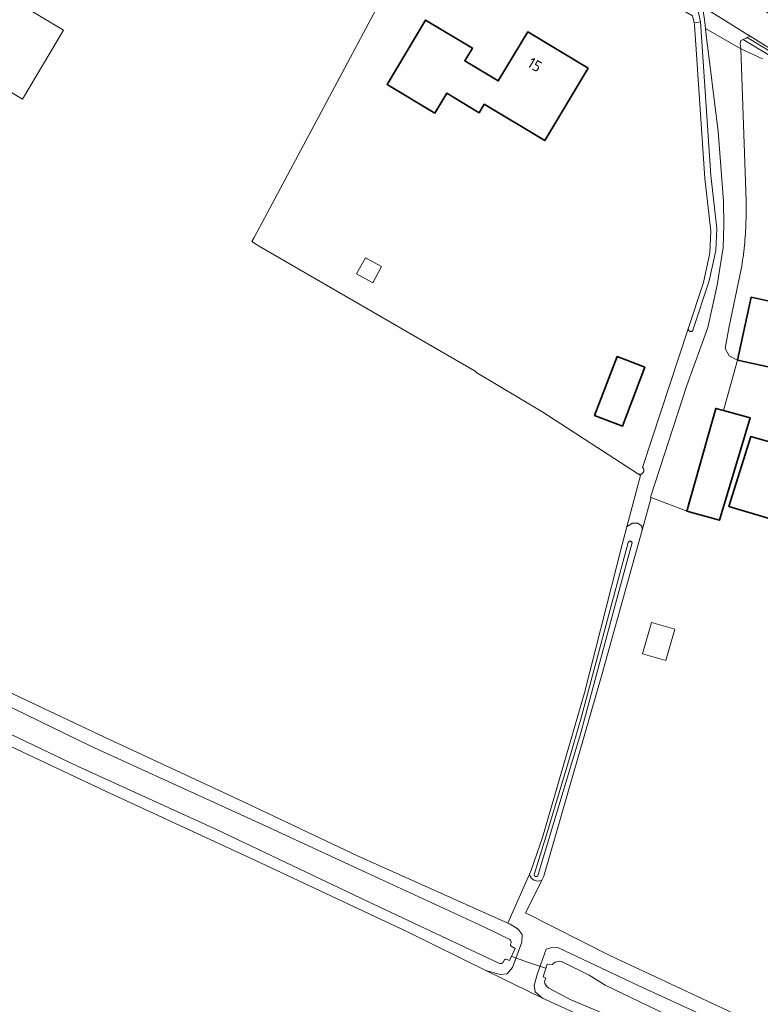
# Model space of a CAD drawing. Extents: x 199200 to 204075, y 460125 to 464703.
# Tile 146 of 174: x 202162 to 202283, y 463376 to 463537. Entities that reach past the tile are written whole.
import ezdxf
from ezdxf.enums import TextEntityAlignment as Align

# ---------------------------------------------------------------- set-up
doc = ezdxf.new("R2010")
doc.units = 0
for name, color, linetype, lineweight in [('B-WE-GR-GRAS-GV', 60, 'Continuous', 13), ('B-WE-KW-KUNSTWERK_DUIKER-G', 170, 'Continuous', 18), ('B-WE-OG-BEBOUWING-GV', 7, 'Continuous', 35), ('B-WE-OG-BEBOUWING-T18', 10, 'Continuous', 18), ('B-WE-OG-BEBOUWING_LUIFEL-GV', 7, 'Continuous', 18), ('B-WE-OG-TERREIN_CULTUURSCHEIDING-GV', 7, 'Continuous', 18), ('B-WE-OG-TERREIN_ERF-GV', 7, 'Continuous', 18), ('B-WE-OG-WATER_GREPPEL-GV', 160, 'Continuous', 18), ('B-WE-OG-WATER_SLOOT-GV', 120, 'Continuous', 18), ('B-WE-OG-WEG-GV', 7, 'Continuous', 18), ('B-WE-VH-VERHARDING_ASFALT-GV', 252, 'Continuous', 18), ('B-WE-VH-VERHARDING_BETONSTRAATSTEEN-GV', 252, 'Continuous', 18), ('B-WE-VH-VERHARDING_GRASBETONSTEEN-GV', 70, 'Continuous', 18)]:
    doc.layers.add(name, color=color, linetype=linetype, lineweight=lineweight)
doc.styles.add('NLCS-ISO-M1000-T18', font='NLCS-ISO.ttf', dxfattribs={"height": 1.8})

msp = doc.modelspace()

# ---------------------------------------------------------------- linework, layer by layer
at = {"layer": 'B-WE-GR-GRAS-GV', "flags": 128}
for points in [[(202245.353, 463397.468), (202245.632, 463398.103), (202247.496, 463403.448), (202254.342, 463427.053), (202260.502, 463451.266), (202261.264, 463454.155), (202263.475, 463462.539), (202263.133, 463462.759), (202247.506, 463472.839), (202236.61, 463479.399), (202236.573, 463479.435), (202236.539, 463479.472), (202236.508, 463479.513), (202236.482, 463479.551), (202201.124, 463499.993), (202200.766, 463500.2), (202200.024, 463500.683), (202200.392, 463501.37), (202232.588, 463561.539)], [(202162.004, 463539.553), (202169.274, 463535.154), (202162.582, 463523.943), (202155.218, 463528.339)], [(202273.035, 463537.518), (202273.282, 463536.528), (202274.955, 463511.46), (202275.926, 463502.842), (202275.742, 463499.239), (202274.7, 463494.302), (202272.041, 463486.234), (202272.019, 463486.2), (202271.994, 463486.167), (202271.967, 463486.137), (202271.936, 463486.11), (202271.903, 463486.087), (202271.867, 463486.066), (202271.83, 463486.049), (202271.791, 463486.036), (202271.752, 463486.027), (202271.711, 463486.021), (202271.67, 463486.02), (202271.63, 463486.023), (202271.589, 463486.029), (202271.55, 463486.04), (202271.511, 463486.054), (202271.475, 463486.072), (202271.44, 463486.093), (202271.408, 463486.118), (202271.378, 463486.146), (202271.351, 463486.177), (202271.327, 463486.21), (202271.306, 463486.245), (202271.289, 463486.282), (202271.276, 463486.321), (202271.266, 463486.36), (202271.261, 463486.401), (202271.259, 463486.442), (202271.26, 463486.466), (202263.806, 463463.85), (202263.842, 463463.814), (202263.875, 463463.775), (202263.905, 463463.734), (202263.932, 463463.69), (202263.955, 463463.645), (202263.975, 463463.598), (202263.991, 463463.549), (202264.003, 463463.5), (202264.012, 463463.449), (202264.016, 463463.399), (202264.016, 463463.347), (202264.012, 463463.296), (202264.005, 463463.246), (202263.993, 463463.196), (202263.977, 463463.148), (202263.958, 463463.1), (202263.935, 463463.055), (202263.909, 463463.011), (202263.879, 463462.969), (202263.846, 463462.93), (202263.81, 463462.894), (202263.772, 463462.86), (202263.731, 463462.83), (202263.687, 463462.803), (202263.642, 463462.779), (202263.595, 463462.759), (202263.547, 463462.743), (202263.497, 463462.731), (202263.447, 463462.722), (202263.396, 463462.718), (202263.345, 463462.717), (202263.294, 463462.721), (202263.243, 463462.728), (202263.194, 463462.74), (202263.145, 463462.755), (202263.133, 463462.759), (202263.475, 463462.539), (202261.264, 463454.155), (202262.123, 463454.734), (202263.038, 463454.76), (202263.663, 463454.243), (202263.728, 463453.621), (202265.2, 463458.923), (202265.092, 463458.963), (202271.059, 463477.223), (202274.45, 463486.676), (202275.986, 463493.579), (202276.98, 463499.703), (202277.069, 463503.355), (202277.021, 463507.272), (202276.157, 463518.639), (202274.161, 463534.832), (202274.084, 463535.457), (202273.901, 463536.941)], [(202155.056, 463429.657), (202175.99, 463419.826), (202198.583, 463409.306), (202217.265, 463400.464), (202241.793, 463389.485), (202244.7, 463395.979), (202245.353, 463397.468)], [(202255.608, 463373.516), (202247.494, 463377.237), (202238.2, 463381.751), (202225.424, 463388.062), (202200.503, 463399.781), (202176.051, 463411.071), (202153.739, 463421.555)], [(202245.353, 463397.468), (202244.7, 463395.979), (202241.793, 463389.485), (202242.176, 463389.313), (202243.522, 463388.473), (202244.135, 463387.632), (202244.099, 463386.365), (202242.559, 463382.234), (202241.73, 463381.201), (202240.551, 463381.091), (202238.2, 463381.751), (202247.494, 463377.237)], [(202282.872, 463372.765), (202270.102, 463378.781), (202258.465, 463384.215), (202244.678, 463391.142), (202246.577, 463394.917), (202247.365, 463396.485)], [(202247.494, 463377.237), (202246.29, 463378.249), (202246.101, 463379.311), (202246.592, 463381.122), (202248.074, 463385.22), (202248.991, 463385.524), (202250.105, 463385.457), (202263.066, 463379.28), (202289.05, 463367.38)]]:
    msp.add_lwpolyline(points, dxfattribs=at)
at = {"layer": 'B-WE-GR-GRAS-GV'}
msp.add_lwpolyline([(202247.365, 463396.485, -0.4961134), (202245.353, 463397.468)], format="xyb", dxfattribs=at)
at = {"layer": 'B-WE-KW-KUNSTWERK_DUIKER-G', "flags": 128}
msp.add_lwpolyline([(202242.461, 463384.041), (202245.2, 463383.079), (202247.939, 463382.118)], dxfattribs=at)
at = {"layer": 'B-WE-OG-BEBOUWING-GV', "flags": 128}
for points in [[(202254.932, 463528.981), (202245.062, 463534.901), (202240.262, 463526.899), (202234.781, 463530.187), (202236.024, 463532.258), (202228.397, 463536.833), (202222.097, 463526.33), (202229.895, 463521.652), (202231.841, 463524.897), (202237.141, 463521.717), (202237.958, 463523.079), (202247.837, 463517.153)], [(202279.279, 463481.359), (202288.054, 463479.437), (202289.154, 463484.461), (202291.8, 463483.881), (202292.91, 463488.95), (202290.311, 463489.519), (202290.346, 463489.681), (202281.524, 463491.613)], [(202264.17, 463480.19), (202259.64, 463481.91), (202255.98, 463472.31), (202260.51, 463470.58)], [(202271.038, 463456.722), (202276.353, 463455.204), (202281.376, 463471.909), (202277.01, 463473.11), (202275.752, 463473.456)], [(202277.888, 463457.456), (202285.419, 463455.247), (202288.877, 463466.744), (202281.469, 463468.872)]]:
    msp.add_lwpolyline(points, close=True, dxfattribs=at)
at = {"layer": 'B-WE-OG-BEBOUWING_LUIFEL-GV', "flags": 128}
for points in [[(202217.132, 463495.408), (202219.761, 463493.964), (202221.205, 463496.594), (202218.576, 463498.038)], [(202267.632, 463432.324), (202269.088, 463437.42), (202265.242, 463438.519), (202263.786, 463433.423)]]:
    msp.add_lwpolyline(points, close=True, dxfattribs=at)
at = {"layer": 'B-WE-OG-TERREIN_CULTUURSCHEIDING-GV', "flags": 128}
msp.add_lwpolyline([(202296.884, 463523.616), (202280.219, 463533.651), (202279.843, 463533.471), (202279.763, 463533.023), (202279.831, 463532.159), (202283.367, 463530.492)], dxfattribs=at)
at = {"layer": 'B-WE-OG-TERREIN_ERF-GV', "flags": 128}
for points in [[(202172.235, 463598.259), (202171.684, 463598.595), (202167.889, 463601.073), (202167.881, 463601.04), (202155.131, 463608.653), (202151.163, 463610.7), (202144.118, 463591.352), (202134.641, 463564.995), (202127.873, 463545.245), (202155.218, 463528.339), (202162.582, 463523.943), (202169.274, 463535.154), (202162.004, 463539.553), (202169.098, 463551.277), (202173.992, 463559.364), (202190.749, 463586.983)], [(202237.958, 463523.079), (202237.141, 463521.717), (202231.841, 463524.897), (202229.895, 463521.652), (202222.097, 463526.33), (202228.397, 463536.833), (202236.024, 463532.258), (202234.781, 463530.187), (202240.262, 463526.899), (202245.062, 463534.901), (202254.932, 463528.981), (202247.837, 463517.153)], [(202279.279, 463481.359), (202281.524, 463491.613), (202290.346, 463489.681), (202290.311, 463489.519), (202292.91, 463488.95), (202291.8, 463483.881), (202289.154, 463484.461), (202288.054, 463479.437)], [(202255.98, 463472.31), (202259.64, 463481.91), (202264.17, 463480.19), (202260.51, 463470.58)], [(202288.877, 463466.744), (202285.419, 463455.247), (202277.888, 463457.456), (202281.469, 463468.872)]]:
    msp.add_lwpolyline(points, close=True, dxfattribs=at)
for points in [[(202232.588, 463561.539), (202200.392, 463501.37), (202200.024, 463500.683), (202200.766, 463500.2), (202201.124, 463499.993), (202236.482, 463479.551), (202236.508, 463479.513), (202236.539, 463479.472), (202236.573, 463479.435), (202236.61, 463479.399), (202247.506, 463472.839), (202263.133, 463462.759), (202263.145, 463462.755), (202263.194, 463462.74), (202263.243, 463462.728), (202263.294, 463462.721), (202263.345, 463462.717), (202263.396, 463462.718), (202263.447, 463462.722), (202263.497, 463462.731), (202263.547, 463462.743), (202263.595, 463462.759), (202263.642, 463462.779), (202263.687, 463462.803), (202263.731, 463462.83), (202263.772, 463462.86), (202263.81, 463462.894), (202263.846, 463462.93), (202263.879, 463462.969), (202263.909, 463463.011), (202263.935, 463463.055), (202263.958, 463463.1), (202263.977, 463463.148), (202263.993, 463463.196), (202264.005, 463463.246), (202264.012, 463463.296), (202264.016, 463463.347), (202264.016, 463463.399), (202264.012, 463463.449), (202264.003, 463463.5), (202263.991, 463463.549), (202263.975, 463463.598), (202263.955, 463463.645), (202263.932, 463463.69), (202263.905, 463463.734), (202263.875, 463463.775), (202263.842, 463463.814), (202263.806, 463463.85), (202271.26, 463486.466), (202273.738, 463493.984), (202274.768, 463498.865), (202274.948, 463502.4), (202273.98, 463510.993), (202272.309, 463536.033), (202272.229, 463536.354), (202271.94, 463537.513)], [(202283.367, 463530.492), (202279.831, 463532.159), (202280.649, 463508.927), (202280.658, 463508.756), (202280.679, 463508.271), (202280.697, 463507.786), (202280.71, 463507.301), (202280.72, 463506.816), (202280.725, 463506.331), (202280.727, 463505.846), (202280.724, 463505.361), (202280.718, 463504.876), (202280.707, 463504.391), (202280.693, 463503.907), (202280.675, 463503.422), (202280.652, 463502.937), (202280.626, 463502.453), (202280.595, 463501.969), (202280.561, 463501.485), (202280.522, 463501.001), (202280.48, 463500.518), (202280.433, 463500.035), (202280.383, 463499.553), (202280.329, 463499.071), (202280.27, 463498.589), (202280.208, 463498.108), (202280.142, 463497.628), (202280.072, 463497.148), (202279.997, 463496.669), (202279.919, 463496.19), (202277.97, 463486.836), (202277.319, 463483.264), (202277.965, 463482.017), (202279.279, 463481.359), (202277.01, 463473.11), (202281.376, 463471.909), (202276.353, 463455.204), (202271.038, 463456.722), (202265.2, 463458.923), (202263.728, 463453.621), (202257.174, 463430.014), (202247.695, 463397.14), (202247.365, 463396.485), (202246.577, 463394.917), (202244.678, 463391.142), (202258.465, 463384.215), (202270.102, 463378.781), (202282.872, 463372.765)]]:
    msp.add_lwpolyline(points, dxfattribs=at)
at = {"layer": 'B-WE-OG-WATER_GREPPEL-GV', "flags": 128}
for points in [[(202272.229, 463536.354), (202273.282, 463536.528), (202273.035, 463537.518), (202272.861, 463538.219), (202252.161, 463550.254), (202251.578, 463549.352), (202271.94, 463537.513)], [(202272.229, 463536.354), (202272.309, 463536.033), (202273.98, 463510.993), (202274.948, 463502.4), (202274.768, 463498.865), (202273.738, 463493.984), (202271.26, 463486.466), (202271.259, 463486.442), (202271.261, 463486.401), (202271.266, 463486.36), (202271.276, 463486.321), (202271.289, 463486.282), (202271.306, 463486.245), (202271.327, 463486.21), (202271.351, 463486.177), (202271.378, 463486.146), (202271.408, 463486.118), (202271.44, 463486.093), (202271.475, 463486.072), (202271.511, 463486.054), (202271.55, 463486.04), (202271.589, 463486.029), (202271.63, 463486.023), (202271.67, 463486.02), (202271.711, 463486.021), (202271.752, 463486.027), (202271.791, 463486.036), (202271.83, 463486.049), (202271.867, 463486.066), (202271.903, 463486.087), (202271.936, 463486.11), (202271.967, 463486.137), (202271.994, 463486.167), (202272.019, 463486.2), (202272.041, 463486.234), (202274.7, 463494.302), (202275.742, 463499.239), (202275.926, 463502.842), (202274.955, 463511.46), (202273.282, 463536.528)]]:
    msp.add_lwpolyline(points, close=True, dxfattribs=at)
at = {"layer": 'B-WE-OG-WATER_GREPPEL-GV'}
for points in [[(202262.075, 463451.38, 1.0254127), (202261.458, 463451.577)], [(202246.175, 463397.585, 1.3882219), (202246.776, 463397.404)]]:
    msp.add_lwpolyline(points, format="xyb", dxfattribs=at)
at = {"layer": 'B-WE-OG-WATER_GREPPEL-GV', "flags": 128}
for points in [[(202246.776, 463397.404), (202250.143, 463408.638), (202253.723, 463420.512), (202259.781, 463442.982), (202262.075, 463451.38)], [(202261.458, 463451.577), (202257.506, 463436.803), (202253.764, 463422.957), (202251.776, 463416.041)], [(202251.776, 463416.041), (202248.06, 463403.714), (202246.175, 463397.585)]]:
    msp.add_lwpolyline(points, dxfattribs=at)
at = {"layer": 'B-WE-OG-WATER_SLOOT-GV', "flags": 128}
for points in [[(202021.933, 463509.94), (202036.867, 463500.086), (202052.564, 463488.742), (202068.714, 463477.182), (202086.209, 463464.635), (202101.469, 463454.677), (202113.966, 463447.282), (202128.553, 463439.846), (202143.037, 463433.243), (202159.083, 463425.47), (202173.732, 463418.366), (202187.557, 463412.047), (202201.876, 463405.544), (202218.804, 463397.672), (202237.923, 463388.902), (202242.13, 463386.827)], [(202242.13, 463386.827), (202237.923, 463388.902), (202218.804, 463397.672), (202201.876, 463405.544), (202187.557, 463412.047), (202173.732, 463418.366), (202159.083, 463425.47), (202143.037, 463433.243), (202128.553, 463439.846), (202113.966, 463447.282), (202101.469, 463454.677), (202086.209, 463464.635), (202068.714, 463477.182), (202052.564, 463488.742), (202036.867, 463500.086), (202021.933, 463509.94)], [(202240.333, 463382.946), (202218.956, 463393.032), (202194.248, 463404.759), (202171.665, 463415.02), (202150.778, 463424.988), (202126.768, 463436.1), (202103.728, 463448.54), (202090.777, 463456.393), (202077.456, 463465.941), (202059.104, 463479.044), (202039.737, 463493.226), (202023.404, 463504.772)], [(202023.404, 463504.772), (202039.737, 463493.226), (202059.104, 463479.044), (202077.456, 463465.941), (202090.777, 463456.393), (202103.728, 463448.54), (202126.768, 463436.1), (202150.778, 463424.988), (202171.665, 463415.02), (202194.248, 463404.759), (202218.956, 463393.032), (202240.333, 463382.946)], [(202261.264, 463454.155), (202260.502, 463451.266), (202254.342, 463427.053), (202247.496, 463403.448), (202245.632, 463398.103), (202245.353, 463397.468)], [(202247.365, 463396.485), (202247.695, 463397.14), (202257.174, 463430.014), (202263.728, 463453.621), (202263.663, 463454.243), (202263.038, 463454.76), (202262.123, 463454.734), (202261.264, 463454.155)], [(202246.175, 463397.585), (202248.06, 463403.714), (202251.776, 463416.041), (202253.764, 463422.957), (202257.506, 463436.803), (202261.458, 463451.577)], [(202262.075, 463451.38), (202259.781, 463442.982), (202253.723, 463420.512), (202250.143, 463408.638), (202246.776, 463397.404)], [(202153.739, 463421.555), (202176.051, 463411.071), (202200.503, 463399.781), (202225.424, 463388.062), (202238.2, 463381.751), (202240.551, 463381.091), (202241.73, 463381.201), (202242.559, 463382.234), (202244.099, 463386.365), (202244.135, 463387.632), (202243.522, 463388.473), (202242.176, 463389.313), (202241.793, 463389.485), (202217.265, 463400.464), (202198.583, 463409.306), (202175.99, 463419.826), (202155.056, 463429.657)], [(202242.345, 463386.28), (202242.268, 463386.069)], [(202242.268, 463386.069), (202242.345, 463386.28)], [(202242.361, 463385.719), (202243.008, 463385.369), (202242.101, 463383.362), (202241.648, 463383.56)], [(202241.648, 463383.56), (202242.101, 463383.362), (202243.008, 463385.369), (202242.361, 463385.719)], [(202289.05, 463367.38), (202263.066, 463379.28), (202250.105, 463385.457), (202248.991, 463385.524), (202248.074, 463385.22), (202246.592, 463381.122), (202246.101, 463379.311), (202246.29, 463378.249), (202247.494, 463377.237), (202255.608, 463373.516)], [(202241.22, 463383.447), (202241.044, 463383.084)], [(202241.044, 463383.084), (202241.22, 463383.447)], [(202247.826, 463379.959), (202248.01, 463380.505), (202247.556, 463380.717), (202248.213, 463382.795), (202249.062, 463382.724), (202249.56, 463383.088)], [(202249.56, 463383.088), (202249.062, 463382.724), (202248.213, 463382.795), (202247.556, 463380.717), (202248.01, 463380.505), (202247.826, 463379.959)], [(202250.559, 463383.237), (202255.115, 463380.981), (202257.708, 463379.358), (202268.999, 463373.911), (202285.869, 463365.944), (202304.014, 463357.627), (202322.25, 463349.051), (202338.258, 463341.526), (202351.424, 463335.521), (202361.501, 463330.821), (202377.893, 463324.714), (202391.375, 463319.778), (202410.314, 463313.462), (202425.77, 463308.045), (202440.287, 463302.603), (202449.508, 463299.627), (202463.262, 463295.145), (202478.584, 463290.606), (202491.816, 463287.262)], [(202491.816, 463287.262), (202478.584, 463290.606), (202463.262, 463295.145), (202449.508, 463299.627), (202440.287, 463302.603), (202425.77, 463308.045), (202410.314, 463313.462), (202391.375, 463319.778), (202377.893, 463324.714), (202361.501, 463330.821), (202351.424, 463335.521), (202338.258, 463341.526), (202322.25, 463349.051), (202304.014, 463357.627), (202285.869, 463365.944), (202268.999, 463373.911), (202257.708, 463379.358), (202255.115, 463380.981), (202250.559, 463383.237)], [(202491.188, 463282.808), (202474.423, 463287.098), (202453.919, 463293.521), (202440.712, 463298.207), (202427.687, 463302.523), (202415.64, 463306.972), (202402.796, 463311.679), (202390.453, 463316.035), (202379.581, 463319.87), (202374.046, 463321.908), (202364.217, 463325.153), (202361.587, 463326.184), (202358.146, 463327.949), (202351.027, 463331.371), (202337.455, 463337.612), (202321.761, 463344.974), (202308.839, 463350.728), (202296.356, 463356.518), (202284.2, 463361.941), (202271.805, 463368.039), (202262.244, 463372.737), (202252.014, 463377.001), (202248.486, 463378.895)], [(202248.486, 463378.895), (202252.014, 463377.001), (202262.244, 463372.737), (202271.805, 463368.039), (202284.2, 463361.941), (202296.356, 463356.518), (202308.839, 463350.728), (202321.761, 463344.974), (202337.455, 463337.612), (202351.027, 463331.371), (202358.146, 463327.949), (202361.587, 463326.184), (202364.217, 463325.153), (202374.046, 463321.908), (202379.581, 463319.87), (202390.453, 463316.035), (202402.796, 463311.679), (202415.64, 463306.972), (202427.687, 463302.523), (202440.712, 463298.207)]]:
    msp.add_lwpolyline(points, dxfattribs=at)
at = {"layer": 'B-WE-OG-WATER_SLOOT-GV'}
for points in [[(202261.458, 463451.577, -1.0254127), (202262.075, 463451.38)], [(202245.353, 463397.468, 0.4961134), (202247.365, 463396.485)], [(202246.776, 463397.404, -1.3882219), (202246.175, 463397.585)], [(202242.13, 463386.827, -0.3017364), (202242.345, 463386.28)], [(202242.345, 463386.28, 0.3017364), (202242.13, 463386.827)], [(202242.268, 463386.069, 0.3029406), (202242.361, 463385.719)], [(202242.361, 463385.719, -0.3029406), (202242.268, 463386.069)], [(202241.044, 463383.084, -0.3106538), (202240.333, 463382.946)], [(202240.333, 463382.946, 0.3106538), (202241.044, 463383.084)], [(202241.648, 463383.56, 0.4265463), (202241.22, 463383.447)], [(202241.22, 463383.447, -0.4265463), (202241.648, 463383.56)], [(202249.56, 463383.088, -0.1540613), (202250.559, 463383.237)], [(202250.559, 463383.237, 0.1540613), (202249.56, 463383.088)], [(202248.486, 463378.895, -0.2663333), (202247.826, 463379.959)], [(202247.826, 463379.959, 0.2663333), (202248.486, 463378.895)]]:
    msp.add_lwpolyline(points, format="xyb", dxfattribs=at)
at = {"layer": 'B-WE-OG-WEG-GV', "flags": 128}
msp.add_lwpolyline([(202309.125, 463516.048), (202323.656, 463507.261), (202342.146, 463496.078), (202357.677, 463486.528), (202377.326, 463474.525), (202377.392, 463474.953), (202377.396, 463474.978), (202377.426, 463475.168), (202377.284, 463475.253), (202357.991, 463487.04), (202342.459, 463496.59), (202323.966, 463507.775), (202309.438, 463516.56), (202297.197, 463524.129), (202280.868, 463533.96), (202280.721, 463533.89), (202280.219, 463533.651), (202296.884, 463523.616)], close=True, dxfattribs=at)
at = {"layer": 'B-WE-VH-VERHARDING_ASFALT-GV', "flags": 128}
msp.add_lwpolyline([(202285.545, 463531.611), (202287.875, 463535.593), (202286.82, 463536.247), (202283.377, 463538.582), (202272.656, 463544.733), (202270.587, 463540.885), (202273.477, 463539.091), (202273.588, 463539.023), (202273.649, 463538.985), (202277.359, 463536.683), (202280.544, 463534.706), (202281.364, 463534.197), (202285.119, 463531.867)], close=True, dxfattribs=at)
at = {"layer": 'B-WE-VH-VERHARDING_BETONSTRAATSTEEN-GV', "flags": 128}
for points in [[(202273.702, 463538.561), (202273.713, 463538.474), (202273.744, 463538.22), (202273.775, 463537.965), (202273.901, 463536.941), (202274.084, 463535.457), (202279.831, 463532.159), (202279.763, 463533.023), (202279.843, 463533.471), (202280.219, 463533.651), (202280.721, 463533.89), (202280.868, 463533.96), (202281.364, 463534.197), (202280.544, 463534.706), (202277.359, 463536.683), (202273.649, 463538.985)], [(202271.038, 463456.722), (202275.752, 463473.456), (202277.01, 463473.11), (202279.279, 463481.359), (202277.965, 463482.017), (202277.319, 463483.264), (202277.97, 463486.836), (202279.919, 463496.19), (202279.997, 463496.669), (202280.072, 463497.148), (202280.142, 463497.628), (202280.208, 463498.108), (202280.27, 463498.589), (202280.329, 463499.071), (202280.383, 463499.553), (202280.433, 463500.035), (202280.48, 463500.518), (202280.522, 463501.001), (202280.561, 463501.485), (202280.595, 463501.969), (202280.626, 463502.453), (202280.652, 463502.937), (202280.675, 463503.422), (202280.693, 463503.907), (202280.707, 463504.391), (202280.718, 463504.876), (202280.724, 463505.361), (202280.727, 463505.846), (202280.725, 463506.331), (202280.72, 463506.816), (202280.71, 463507.301), (202280.697, 463507.786), (202280.679, 463508.271), (202280.658, 463508.756), (202280.649, 463508.927), (202279.831, 463532.159), (202274.084, 463535.457), (202274.161, 463534.832), (202276.157, 463518.639), (202277.021, 463507.272), (202277.069, 463503.355), (202276.98, 463499.703), (202275.986, 463493.579), (202274.45, 463486.676), (202271.059, 463477.223), (202265.092, 463458.963), (202265.2, 463458.923)]]:
    msp.add_lwpolyline(points, close=True, dxfattribs=at)
at = {"layer": 'B-WE-VH-VERHARDING_GRASBETONSTEEN-GV', "flags": 128}
msp.add_lwpolyline([(202297.405, 463524.47), (202285.545, 463531.611), (202285.119, 463531.867), (202281.364, 463534.197), (202280.868, 463533.96), (202297.197, 463524.129), (202309.438, 463516.56), (202323.966, 463507.775), (202342.459, 463496.59), (202357.991, 463487.04), (202377.284, 463475.253), (202377.426, 463475.168), (202377.492, 463475.595), (202358.2, 463487.381), (202342.667, 463496.932), (202324.173, 463508.117), (202309.647, 463516.901)], close=True, dxfattribs=at)

# ---------------------------------------------------------------- texts
at = {"layer": 'B-WE-OG-BEBOUWING-T18', "style": 'NLCS-ISO-M1000-T18'}
msp.add_text('15', height=1.8, rotation=329, dxfattribs=at).set_placement((202246.225, 463529.539), align=Align.MIDDLE)

doc.saveas('drawing.dxf')
